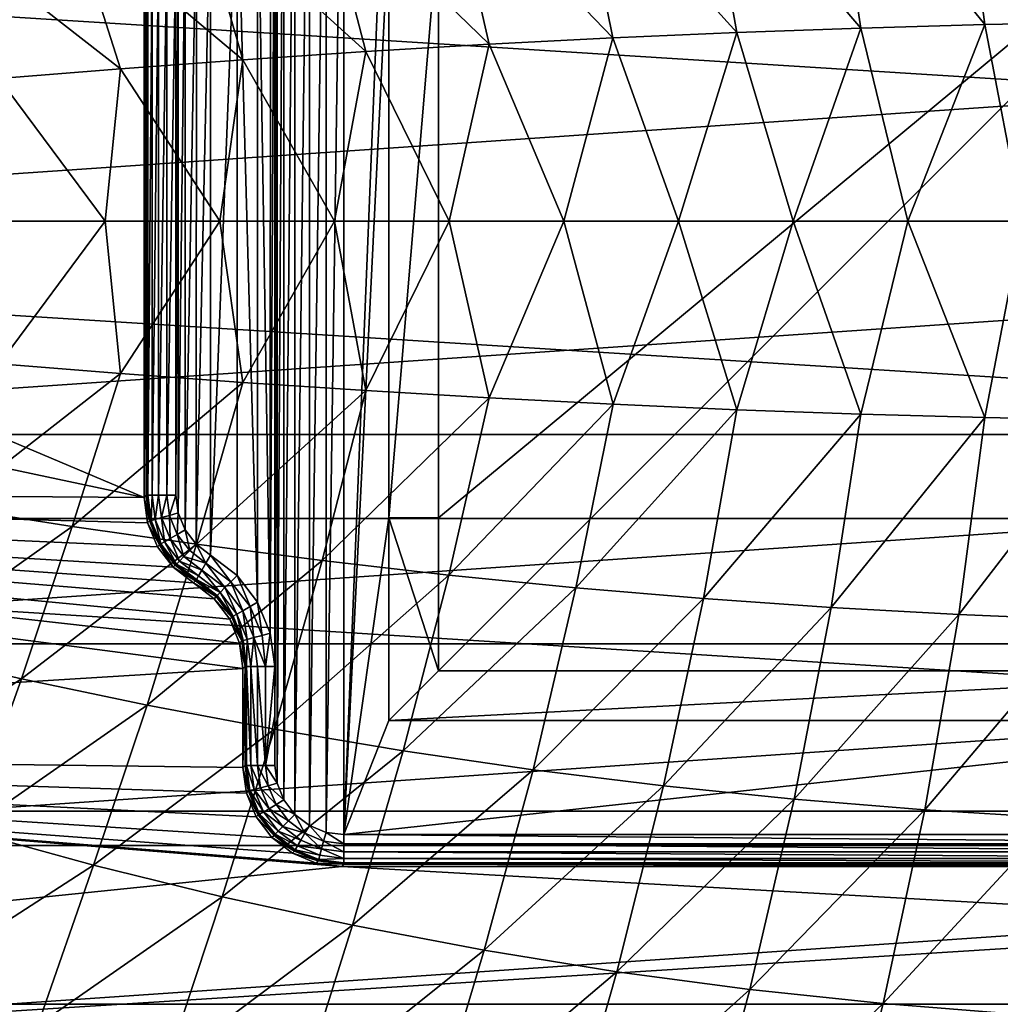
# Model space of a CAD drawing. Header units: metres. Extents: x -31 to 167, y -24 to 31.
# Tile 59 of 155: x -9 to 1, y -8 to 2. Entities that reach past the tile are written whole.
import ezdxf

# ---------------------------------------------------------------- set-up
doc = ezdxf.new("R2010")
doc.units = ezdxf.units.M
doc.layers.add('solid_12_381_042_XXX', color=7, linetype='CONTINUOUS')

msp = doc.modelspace()

# ---------------------------------------------------------------- linework, layer by layer
at = {"layer": 'solid_12_381_042_XXX'}
for points in [[(-5.854052, 6.112059, 126.590302), (-5.683811, 6.181987, 126.590302), (-5.854038, -6.112067, 126.590302)], [(-5.683811, 6.181987, 126.590302), (-5.683804, -6.181989, 126.590302), (-5.854038, -6.112067, 126.590302)], [(-5.683811, 6.181987, 126.590302), (-5.505291, 6.205191, 126.590302), (-5.683804, -6.181989, 126.590302)], [(-5.505291, 6.205191, 126.590302), (-5.505291, -6.205191, 126.590302), (-5.683804, -6.181989, 126.590302)], [(-5.05, 5.05, 126.590302), (-5.505291, -6.205191, 126.590302), (-5.505291, 6.205191, 126.590302)], [(-6.000207, 6.000193, 126.590302), (-5.854052, 6.112059, 126.590302), (-6.000193, -6.000207, 126.590302)], [(-5.854052, 6.112059, 126.590302), (-5.854038, -6.112067, 126.590302), (-6.000193, -6.000207, 126.590302)], [(-6.112067, 5.854038, 126.590302), (-6.000207, 6.000193, 126.590302), (-6.112059, -5.854052, 126.590302)], [(-6.000207, 6.000193, 126.590302), (-6.000193, -6.000207, 126.590302), (-6.112059, -5.854052, 126.590302)], [(-6.181989, 5.683804, 126.590302), (-6.112067, 5.854038, 126.590302), (-6.181987, -5.683811, 126.590302)], [(-6.112067, 5.854038, 126.590302), (-6.112059, -5.854052, 126.590302), (-6.181987, -5.683811, 126.590302)], [(-6.205191, -4.505027, 126.590302), (-6.205191, 4.505003, 126.590302), (-6.181989, 5.683804, 126.590302)], [(-6.181989, 5.683804, 126.590302), (-6.181987, -5.683811, 126.590302), (-6.205191, -5.505291, 126.590302)], [(-6.205191, -5.005158, 126.590302), (-6.181989, 5.683804, 126.590302), (-6.205191, -5.505291, 126.590302)], [(-6.205191, -5.005158, 126.590302), (-6.205191, -4.505027, 126.590302), (-6.181989, 5.683804, 126.590302)], [(-5.05, 5.05, 126.590302), (-5.05, 3, 126.590302), (-5.505291, -6.205191, 126.590302)], [(-6.249559, -4.168601, 126.590302), (-6.249341, 4.169409, 126.590302), (-6.205191, 4.505003, 126.590302)], [(-6.205191, -4.505027, 126.590302), (-6.249559, -4.168601, 126.590302), (-6.205191, 4.505003, 126.590302)], [(4.55, 4.55, 128.090302), (-4.55, -4.55, 128.090302), (-4.55, -3, 128.090302)], [(4.55, 4.55, 128.090302), (-4.55, -3, 128.090302), (-4.55, 3, 128.090302)], [(4.55, 4.55, 128.090302), (4.55, -4.55, 128.090302), (-4.55, -4.55, 128.090302)], [(-6.249559, -4.168601, 126.590302), (-6.379186, 3.855491, 126.590302), (-6.249341, 4.169409, 126.590302)], [(1.999961, 4.031161, 146.058136), (0.712947, 3.979057, 146.024384), (2.227899, 2.013246, 146.082489)], [(-0.577814, 3.908051, 145.988922), (-1.869807, 3.817702, 145.951782), (-0.27604, 1.952433, 146.013702)], [(0.712947, 3.979057, 146.024384), (-0.577814, 3.908051, 145.988922), (0.977073, 1.987623, 146.048904)], [(-0.577814, 3.908051, 145.988922), (-0.27604, 1.952433, 146.013702), (0.977073, 1.987623, 146.048904)], [(0.712947, 3.979057, 146.024384), (0.977073, 1.987623, 146.048904), (2.227899, 2.013246, 146.082489)], [(-6.379671, -3.854652, 126.590302), (-6.58603, 3.58584, 126.590302), (-6.379186, 3.855491, 126.590302)], [(-6.249559, -4.168601, 126.590302), (-6.379671, -3.854652, 126.590302), (-6.379186, 3.855491, 126.590302)], [(-1.869807, 3.817702, 145.951782), (-3.160475, 3.707841, 145.91301), (-1.530106, 1.907417, 145.976898)], [(-1.869807, 3.817702, 145.951782), (-1.530106, 1.907417, 145.976898), (-0.27604, 1.952433, 146.013702)], [(-3.160475, 3.707841, 145.91301), (-4.447132, 3.579155, 145.872726), (-2.783764, 1.852471, 145.938522)], [(-3.160475, 3.707841, 145.91301), (-2.783764, 1.852471, 145.938522), (-1.530106, 1.907417, 145.976898)], [(-6.855191, -3.379244, 126.590302), (-6.85519, 3.379242, 126.590302), (-6.58603, 3.58584, 126.590302)], [(-6.586619, -3.585248, 126.590302), (-6.855191, -3.379244, 126.590302), (-6.58603, 3.58584, 126.590302)], [(-6.379671, -3.854652, 126.590302), (-6.586619, -3.585248, 126.590302), (-6.58603, 3.58584, 126.590302)], [(-4.447132, 3.579155, 145.872726), (-5.727064, 3.432495, 145.831024), (-4.035574, 1.787949, 145.898636)], [(-4.447132, 3.579155, 145.872726), (-4.035574, 1.787949, 145.898636), (-2.783764, 1.852471, 145.938522)], [(-5.727064, 3.432495, 145.831024), (-6.997558, 3.268712, 145.78804), (-5.28408, 1.714287, 145.8573)], [(-5.727064, 3.432495, 145.831024), (-5.28408, 1.714287, 145.8573), (-4.035574, 1.787949, 145.898636)], [(-6.999742, -3.268296, 126.590302), (-6.997357, 3.270669, 126.590302), (-6.85519, 3.379242, 126.590302)], [(-6.855191, -3.379244, 126.590302), (-6.999742, -3.268296, 126.590302), (-6.85519, 3.379242, 126.590302)], [(-6.997558, 3.268712, 145.78804), (-8.255899, 3.088658, 145.743851), (-6.527829, 1.631925, 145.81459)], [(-7.111224, -3.123164, 126.590302), (-7.111409, 3.122842, 126.590302), (-6.997357, 3.270669, 126.590302)], [(-6.999742, -3.268296, 126.590302), (-7.111224, -3.123164, 126.590302), (-6.997357, 3.270669, 126.590302)], [(-6.997558, 3.268712, 145.78804), (-6.527829, 1.631925, 145.81459), (-5.28408, 1.714287, 145.8573)], [(-8.255899, 3.088658, 145.743851), (-9.499378, 2.893184, 145.698608), (-7.765365, 1.541299, 145.770538)], [(-8.255899, 3.088658, 145.743851), (-7.765365, 1.541299, 145.770538), (-6.527829, 1.631925, 145.81459)], [(-7.18223, -2.950496, 126.590302), (-7.181367, 2.953735, 126.590302), (-7.111409, 3.122842, 126.590302)], [(-7.111224, -3.123164, 126.590302), (-7.18223, -2.950496, 126.590302), (-7.111409, 3.122842, 126.590302)], [(-23.810766, 3.007766, -4), (24, 0, -4), (-24, 0, -4)], [(23.810772, 3.007728, -4), (24, 0, -4), (-23.810766, 3.007766, -4)], [(-5.05, -3, 126.590302), (-5.505291, -6.205191, 126.590302), (-5.05, 3, 126.590302)], [(-5.05, -3, 128.090302), (-5.05, -3, 126.590302), (-5.05, 3, 126.590302)], [(-5.05, 3, 128.090302), (-5.05, -3, 128.090302), (-5.05, 3, 126.590302)], [(-4.55, 3, 128.090302), (-4.55, -3, 128.090302), (-5.05, -3, 128.090302)], [(-5.05, 3, 128.090302), (-4.55, 3, 128.090302), (-5.05, -3, 128.090302)], [(-9.499378, 2.893184, 145.698608), (-8.995235, 1.442848, 145.72525), (-7.765365, 1.541299, 145.770538)], [(-7.205191, -2.773067, 126.590302), (-7.205191, 2.773064, 126.590302), (-7.181367, 2.953735, 126.590302)], [(-7.18223, -2.950496, 126.590302), (-7.205191, -2.773067, 126.590302), (-7.181367, 2.953735, 126.590302)], [(-7.526183, -2.794108, 128.090302), (-20.516102, 2.700798, 128.090302), (-7.526183, 2.794108, 128.090302)], [(-7.505145, -2.773071, 126.885071), (-7.526183, -2.794108, 128.090302), (-7.526183, 2.794108, 128.090302)], [(-7.505145, 2.773071, 126.885071), (-7.505145, -2.773071, 126.885071), (-7.526183, 2.794108, 128.090302)], [(-7.526183, -2.794108, 128.090302), (-20.693132, 0, 128.090302), (-20.516102, 2.700798, 128.090302)], [(-7.489187, 2.773071, 126.793625), (-7.505145, -2.773071, 126.885071), (-7.505145, 2.773071, 126.885071)], [(-7.489184, -2.773071, 126.793617), (-7.505145, -2.773071, 126.885071), (-7.489187, 2.773071, 126.793625)], [(-7.489184, -2.773071, 126.793617), (-7.489187, 2.773071, 126.793625), (-7.446042, 2.773071, 126.711441)], [(-7.44603, -2.773071, 126.711426), (-7.489184, -2.773071, 126.793617), (-7.446042, 2.773071, 126.711441)], [(-7.44603, -2.773071, 126.711426), (-7.446042, 2.773071, 126.711441), (-7.379835, 2.773071, 126.646378)], [(-7.37982, -2.773071, 126.64637), (-7.44603, -2.773071, 126.711426), (-7.379835, 2.773071, 126.646378)], [(-7.37982, -2.773071, 126.64637), (-7.379835, 2.773071, 126.646378), (-7.296903, 2.773071, 126.604668)], [(-7.296896, -2.773071, 126.60466), (-7.37982, -2.773071, 126.64637), (-7.296903, 2.773071, 126.604668)], [(-7.296896, -2.773071, 126.60466), (-7.296903, 2.773071, 126.604668), (-7.205191, 2.773064, 126.590302)], [(-7.296896, -2.773071, 126.60466), (-7.205191, 2.773064, 126.590302), (-7.205191, -2.773067, 126.590302)], [(15.70239, 2.15803, 124.040306), (-15.85, 0, 124.040306), (15.85, 0, 124.040306)], [(-15.70239, 2.15803, 124.040306), (-15.85, 0, 124.040306), (15.70239, 2.15803, 124.040306)], [(2.227899, 2.013246, 146.082489), (0.977073, 1.987623, 146.048904), (1.358451, -0.000001, 146.065079)], [(-1.530106, 1.907417, 145.976898), (-2.783764, 1.852471, 145.938522), (-2.12185, -0.000001, 145.963654)], [(-1.530106, 1.907417, 145.976898), (-2.12185, -0.000001, 145.963654), (-0.961785, -0.000001, 145.99881)], [(-0.27604, 1.952433, 146.013702), (-1.530106, 1.907417, 145.976898), (-0.961785, -0.000001, 145.99881)], [(-0.27604, 1.952433, 146.013702), (-0.961785, -0.000001, 145.99881), (0.198315, -0.000001, 146.032623)], [(0.977073, 1.987623, 146.048904), (-0.27604, 1.952433, 146.013702), (0.198315, -0.000001, 146.032623)], [(0.977073, 1.987623, 146.048904), (0.198315, -0.000001, 146.032623), (1.358451, -0.000001, 146.065079)], [(-2.783764, 1.852471, 145.938522), (-4.035574, 1.787949, 145.898636), (-3.281875, -0.000001, 145.927155)], [(-2.783764, 1.852471, 145.938522), (-3.281875, -0.000001, 145.927155), (-2.12185, -0.000001, 145.963654)], [(-5.28408, 1.714287, 145.8573), (-6.527829, 1.631925, 145.81459), (-5.601816, -0.000001, 145.850098)], [(-5.28408, 1.714287, 145.8573), (-5.601816, -0.000001, 145.850098), (-4.441864, -0.000001, 145.889297)], [(-4.035574, 1.787949, 145.898636), (-5.28408, 1.714287, 145.8573), (-4.441864, -0.000001, 145.889297)], [(-4.035574, 1.787949, 145.898636), (-4.441864, -0.000001, 145.889297), (-3.281875, -0.000001, 145.927155)], [(-6.527829, 1.631925, 145.81459), (-7.765365, 1.541299, 145.770538), (-6.761725, -0.000001, 145.809555)], [(-6.527829, 1.631925, 145.81459), (-6.761725, -0.000001, 145.809555), (-5.601816, -0.000001, 145.850098)], [(-7.765365, 1.541299, 145.770538), (-8.995235, 1.442848, 145.72525), (-7.92159, -0.000001, 145.76767)], [(-7.765365, 1.541299, 145.770538), (-7.92159, -0.000001, 145.76767), (-6.761725, -0.000001, 145.809555)], [(-8.995235, 1.442848, 145.72525), (-9.081406, -0.000001, 145.724442), (-7.92159, -0.000001, 145.76767)], [(-24, 0, -4), (24, 0, -4), (23.810766, -3.007766, -4)], [(-24, 0, -4), (23.810766, -3.007766, -4), (-23.810772, -3.007728, -4)], [(-15.70239, -2.15803, 124.040306), (15.85, 0, 124.040306), (-15.85, 0, 124.040306)], [(15.70239, -2.15803, 124.040306), (15.85, 0, 124.040306), (-15.70239, -2.15803, 124.040306)], [(-7.526183, -2.794108, 128.090302), (-20.516102, -2.700798, 128.090302), (-20.693132, 0, 128.090302)], [(-7.92159, -0.000001, 145.76767), (-9.081406, -0.000001, 145.724442), (-8.993972, -1.442954, 145.725296)], [(-7.92159, -0.000001, 145.76767), (-8.993972, -1.442954, 145.725296), (-7.764199, -1.541389, 145.770584)], [(-6.761725, -0.000001, 145.809555), (-7.92159, -0.000001, 145.76767), (-7.764199, -1.541389, 145.770584)], [(-6.761725, -0.000001, 145.809555), (-7.764199, -1.541389, 145.770584), (-6.526763, -1.632001, 145.814621)], [(-5.601816, -0.000001, 145.850098), (-6.761725, -0.000001, 145.809555), (-6.526763, -1.632001, 145.814621)], [(-5.601816, -0.000001, 145.850098), (-6.526763, -1.632001, 145.814621), (-5.283117, -1.714349, 145.85733)], [(-4.441864, -0.000001, 145.889297), (-5.601816, -0.000001, 145.850098), (-5.283117, -1.714349, 145.85733)], [(-4.441864, -0.000001, 145.889297), (-5.283117, -1.714349, 145.85733), (-4.034715, -1.787998, 145.898666)], [(-3.281875, -0.000001, 145.927155), (-4.441864, -0.000001, 145.889297), (-4.034715, -1.787998, 145.898666)], [(-3.281875, -0.000001, 145.927155), (-4.034715, -1.787998, 145.898666), (-2.783011, -1.852509, 145.938538)], [(-2.12185, -0.000001, 145.963654), (-3.281875, -0.000001, 145.927155), (-2.783011, -1.852509, 145.938538)], [(-2.12185, -0.000001, 145.963654), (-2.783011, -1.852509, 145.938538), (-1.52946, -1.907444, 145.976913)], [(-0.961785, -0.000001, 145.99881), (-2.12185, -0.000001, 145.963654), (-1.52946, -1.907444, 145.976913)], [(-0.961785, -0.000001, 145.99881), (-1.52946, -1.907444, 145.976913), (-0.275502, -1.952452, 146.013718)], [(0.198315, -0.000001, 146.032623), (-0.961785, -0.000001, 145.99881), (-0.275502, -1.952452, 146.013718)], [(0.198315, -0.000001, 146.032623), (-0.275502, -1.952452, 146.013718), (0.977504, -1.987636, 146.04892)], [(1.358451, -0.000001, 146.065079), (0.198315, -0.000001, 146.032623), (0.977504, -1.987636, 146.04892)], [(1.358451, -0.000001, 146.065079), (0.977504, -1.987636, 146.04892), (2.228221, -2.013253, 146.082504)], [(-7.764199, -1.541389, 145.770584), (-8.993972, -1.442954, 145.725296), (-9.496813, -2.893606, 145.6987)], [(-7.764199, -1.541389, 145.770584), (-9.496813, -2.893606, 145.6987), (-8.253517, -3.089016, 145.743942)], [(-6.526763, -1.632001, 145.814621), (-7.764199, -1.541389, 145.770584), (-8.253517, -3.089016, 145.743942)], [(-6.526763, -1.632001, 145.814621), (-8.253517, -3.089016, 145.743942), (-6.995368, -3.269011, 145.788116)], [(-5.283117, -1.714349, 145.85733), (-6.526763, -1.632001, 145.814621), (-6.995368, -3.269011, 145.788116)], [(-5.283117, -1.714349, 145.85733), (-6.995368, -3.269011, 145.788116), (-5.725077, -3.432738, 145.8311)], [(-4.034715, -1.787998, 145.898666), (-5.283117, -1.714349, 145.85733), (-5.725077, -3.432738, 145.8311)], [(-4.034715, -1.787998, 145.898666), (-5.725077, -3.432738, 145.8311), (-4.445354, -3.579347, 145.872787)], [(-2.783011, -1.852509, 145.938538), (-4.034715, -1.787998, 145.898666), (-4.445354, -3.579347, 145.872787)], [(-2.783011, -1.852509, 145.938538), (-4.445354, -3.579347, 145.872787), (-3.158913, -3.707987, 145.913071)], [(-1.52946, -1.907444, 145.976913), (-2.783011, -1.852509, 145.938538), (-3.158913, -3.707987, 145.913071)], [(-1.52946, -1.907444, 145.976913), (-3.158913, -3.707987, 145.913071), (-1.868465, -3.817807, 145.951828)], [(-0.275502, -1.952452, 146.013718), (-1.52946, -1.907444, 145.976913), (-1.868465, -3.817807, 145.951828)], [(-0.275502, -1.952452, 146.013718), (-1.868465, -3.817807, 145.951828), (-0.576696, -3.908122, 145.988953)], [(0.977504, -1.987636, 146.04892), (-0.275502, -1.952452, 146.013718), (-0.576696, -3.908122, 145.988953)], [(0.977504, -1.987636, 146.04892), (-0.576696, -3.908122, 145.988953), (0.713839, -3.9791, 146.024399)], [(2.228221, -2.013253, 146.082504), (0.977504, -1.987636, 146.04892), (0.713839, -3.9791, 146.024399)], [(2.228221, -2.013253, 146.082504), (0.713839, -3.9791, 146.024399), (2.000628, -4.031185, 146.058151)], [(15.70239, -2.15803, 124.040306), (-15.70239, -2.15803, 124.040306), (-15.262295, -4.275787, 124.040306)], [(15.70239, -2.15803, 124.040306), (-15.262295, -4.275787, 124.040306), (15.262295, -4.275787, 124.040306)], [(-6.526183, -4.52603, 128.090302), (-19.988071, -5.355397, 128.090302), (-20.516102, -2.700798, 128.090302)], [(-7.492099, -3.05288, 128.090302), (-20.516102, -2.700798, 128.090302), (-7.526183, -2.794108, 128.090302)], [(-6.819149, -3.818909, 128.090302), (-20.516102, -2.700798, 128.090302), (-7.026183, -3.660069, 128.090302)], [(-7.233215, -3.50123, 128.090302), (-7.026183, -3.660069, 128.090302), (-20.516102, -2.700798, 128.090302)], [(-6.660204, -4.026035, 128.090302), (-20.516102, -2.700798, 128.090302), (-6.819149, -3.818909, 128.090302)], [(-6.560266, -4.267259, 128.090302), (-20.516102, -2.700798, 128.090302), (-6.660204, -4.026035, 128.090302)], [(-6.526183, -4.52603, 128.090302), (-20.516102, -2.700798, 128.090302), (-6.560266, -4.267259, 128.090302)], [(-7.392161, -3.294103, 128.090302), (-20.516102, -2.700798, 128.090302), (-7.492099, -3.05288, 128.090302)], [(-7.233215, -3.50123, 128.090302), (-20.516102, -2.700798, 128.090302), (-7.392161, -3.294103, 128.090302)], [(-7.471055, -3.031864, 126.883888), (-7.526183, -2.794108, 128.090302), (-7.505145, -2.773071, 126.885071)], [(-7.471055, -3.031864, 126.883888), (-7.505145, -2.773071, 126.885071), (-7.489184, -2.773071, 126.793617)], [(-7.455369, -3.027661, 126.792732), (-7.489184, -2.773071, 126.793617), (-7.44603, -2.773071, 126.711426)], [(-7.455369, -3.027661, 126.792732), (-7.471055, -3.031864, 126.883888), (-7.489184, -2.773071, 126.793617)], [(-7.413578, -3.016464, 126.710869), (-7.455369, -3.027661, 126.792732), (-7.44603, -2.773071, 126.711426)], [(-7.413578, -3.016464, 126.710869), (-7.44603, -2.773071, 126.711426), (-7.37982, -2.773071, 126.64637)], [(-7.349662, -2.999338, 126.646103), (-7.413578, -3.016464, 126.710869), (-7.37982, -2.773071, 126.64637)], [(-7.349662, -2.999338, 126.646103), (-7.37982, -2.773071, 126.64637), (-7.296896, -2.773071, 126.60466)], [(-7.269713, -2.977916, 126.604591), (-7.349662, -2.999338, 126.646103), (-7.296896, -2.773071, 126.60466)], [(-7.269713, -2.977916, 126.604591), (-7.296896, -2.773071, 126.60466), (-7.205191, -2.773067, 126.590302)], [(-7.269713, -2.977916, 126.604591), (-7.205191, -2.773067, 126.590302), (-7.18223, -2.950496, 126.590302)], [(-7.492099, -3.05288, 128.090302), (-7.526183, -2.794108, 128.090302), (-7.471055, -3.031864, 126.883888)], [(-8.253517, -3.089016, 145.743942), (-9.496813, -2.893606, 145.6987), (-10.01772, -4.340477, 145.666077)], [(-7.261997, -3.21027, 126.645927), (-7.349662, -2.999338, 126.646103), (-7.269713, -2.977916, 126.604591)], [(-7.190415, -3.168914, 126.604546), (-7.269713, -2.977916, 126.604591), (-7.18223, -2.950496, 126.590302)], [(-7.190415, -3.168914, 126.604546), (-7.261997, -3.21027, 126.645927), (-7.269713, -2.977916, 126.604591)], [(-7.190415, -3.168914, 126.604546), (-7.18223, -2.950496, 126.590302), (-7.111224, -3.123164, 126.590302)], [(-23.810772, -3.007728, -4), (23.810766, -3.007766, -4), (23.245995, -5.968215, -4)], [(-23.810772, -3.007728, -4), (23.245995, -5.968215, -4), (-23.246014, -5.968144, -4)], [(-7.492099, -3.05288, 128.090302), (-7.471055, -3.031864, 126.883888), (-7.371013, -3.273253, 126.883148)], [(-7.392161, -3.294103, 128.090302), (-7.492099, -3.05288, 128.090302), (-7.371013, -3.273253, 126.883148)], [(-7.371013, -3.273253, 126.883148), (-7.471055, -3.031864, 126.883888), (-7.455369, -3.027661, 126.792732)], [(-7.356797, -3.26504, 126.792175), (-7.455369, -3.027661, 126.792732), (-7.413578, -3.016464, 126.710869)], [(-7.356797, -3.26504, 126.792175), (-7.371013, -3.273253, 126.883148), (-7.455369, -3.027661, 126.792732)], [(-7.319271, -3.243359, 126.71051), (-7.413578, -3.016464, 126.710869), (-7.349662, -2.999338, 126.646103)], [(-7.319271, -3.243359, 126.71051), (-7.356797, -3.26504, 126.792175), (-7.413578, -3.016464, 126.710869)], [(-7.261997, -3.21027, 126.645927), (-7.319271, -3.243359, 126.71051), (-7.349662, -2.999338, 126.646103)], [(-5.05, -3, 126.590302), (-5.05, -5.05, 126.590302), (-5.505291, -6.205191, 126.590302)], [(-4.55, -4.55, 127.090302), (-5.05, -5.05, 126.590302), (-5.05, -3, 126.590302)], [(-4.55, -3, 127.090302), (-4.55, -4.55, 127.090302), (-5.05, -3, 126.590302)], [(-5.05, -3, 128.090302), (-4.55, -3, 127.090302), (-5.05, -3, 126.590302)], [(-5.05, -3, 128.090302), (-4.55, -3, 128.090302), (-4.55, -3, 127.090302)], [(-4.55, -4.55, 128.090302), (-4.55, -4.55, 127.090302), (-4.55, -3, 127.090302)], [(-4.55, -4.55, 128.090302), (-4.55, -3, 127.090302), (-4.55, -3, 128.090302)], [(-8.253517, -3.089016, 145.743942), (-10.01772, -4.340477, 145.666077), (-8.768023, -4.629936, 145.710266)], [(-6.995368, -3.269011, 145.788116), (-8.253517, -3.089016, 145.743942), (-8.768023, -4.629936, 145.710266)], [(-7.122822, -3.391345, 126.645866), (-7.261997, -3.21027, 126.645927), (-7.190415, -3.168914, 126.604546)], [(-7.064425, -3.332878, 126.60453), (-7.190415, -3.168914, 126.604546), (-7.111224, -3.123164, 126.590302)], [(-7.064425, -3.332878, 126.60453), (-7.122822, -3.391345, 126.645866), (-7.190415, -3.168914, 126.604546)], [(-7.064425, -3.332878, 126.60453), (-7.111224, -3.123164, 126.590302), (-6.999742, -3.268296, 126.590302)], [(-6.995368, -3.269011, 145.788116), (-8.768023, -4.629936, 145.710266), (-7.496838, -4.896729, 145.753555)], [(-5.725077, -3.432738, 145.8311), (-6.995368, -3.269011, 145.788116), (-7.496838, -4.896729, 145.753555)], [(-7.233215, -3.50123, 128.090302), (-7.392161, -3.294103, 128.090302), (-7.371013, -3.273253, 126.883148)], [(-7.211849, -3.480478, 126.882896), (-7.371013, -3.273253, 126.883148), (-7.356797, -3.26504, 126.792175)], [(-7.233215, -3.50123, 128.090302), (-7.371013, -3.273253, 126.883148), (-7.211849, -3.480478, 126.882896)], [(-7.200204, -3.468819, 126.791985), (-7.356797, -3.26504, 126.792175), (-7.319271, -3.243359, 126.71051)], [(-7.200204, -3.468819, 126.791985), (-7.211849, -3.480478, 126.882896), (-7.356797, -3.26504, 126.792175)], [(-7.16956, -3.438138, 126.710396), (-7.319271, -3.243359, 126.71051), (-7.261997, -3.21027, 126.645927)], [(-7.16956, -3.438138, 126.710396), (-7.200204, -3.468819, 126.791985), (-7.319271, -3.243359, 126.71051)], [(-7.122822, -3.391345, 126.645866), (-7.16956, -3.438138, 126.710396), (-7.261997, -3.21027, 126.645927)], [(-7.064425, -3.332878, 126.60453), (-6.999742, -3.268296, 126.590302), (-6.900836, -3.45833, 126.604538)], [(-6.900836, -3.45833, 126.604538), (-6.999742, -3.268296, 126.590302), (-6.855191, -3.379244, 126.590302)], [(-7.064425, -3.332878, 126.60453), (-6.900836, -3.45833, 126.604538), (-7.122822, -3.391345, 126.645866)], [(-6.647925, -3.646912, 126.60321), (-6.900836, -3.45833, 126.604538), (-6.855191, -3.379244, 126.590302)], [(-6.647925, -3.646912, 126.60321), (-6.855191, -3.379244, 126.590302), (-6.586619, -3.585248, 126.590302)], [(-5.725077, -3.432738, 145.8311), (-7.496838, -4.896729, 145.753555), (-6.207915, -5.139622, 145.795807)], [(-7.233215, -3.50123, 128.090302), (-7.211849, -3.480478, 126.882896), (-7.005112, -3.638998, 126.883156)], [(-7.200204, -3.468819, 126.791985), (-6.996912, -3.624791, 126.792206), (-7.211849, -3.480478, 126.882896)], [(-7.211849, -3.480478, 126.882896), (-6.996912, -3.624791, 126.792206), (-7.005112, -3.638998, 126.883156)], [(-7.16956, -3.438138, 126.710396), (-6.975236, -3.587235, 126.710495), (-7.200204, -3.468819, 126.791985)], [(-7.200204, -3.468819, 126.791985), (-6.975236, -3.587235, 126.710495), (-6.996912, -3.624791, 126.792206)], [(-7.122822, -3.391345, 126.645866), (-6.942193, -3.529985, 126.64595), (-7.16956, -3.438138, 126.710396)], [(-7.16956, -3.438138, 126.710396), (-6.942193, -3.529985, 126.64595), (-6.975236, -3.587235, 126.710495)], [(-7.122822, -3.391345, 126.645866), (-6.900836, -3.45833, 126.604538), (-6.942193, -3.529985, 126.64595)], [(-6.708068, -3.707126, 126.644615), (-6.942193, -3.529985, 126.64595), (-6.900836, -3.45833, 126.604538)], [(-6.647925, -3.646912, 126.60321), (-6.708068, -3.707126, 126.644615), (-6.900836, -3.45833, 126.604538)], [(-4.445354, -3.579347, 145.872787), (-5.725077, -3.432738, 145.8311), (-6.207915, -5.139622, 145.795807)], [(-7.233215, -3.50123, 128.090302), (-7.005112, -3.638998, 126.883156), (-7.026183, -3.660069, 128.090302)], [(-6.757126, -3.756242, 126.712418), (-6.975236, -3.587235, 126.710495), (-6.942193, -3.529985, 126.64595)], [(-6.708068, -3.707126, 126.644615), (-6.757126, -3.756242, 126.712418), (-6.942193, -3.529985, 126.64595)], [(-4.445354, -3.579347, 145.872787), (-6.207915, -5.139622, 145.795807), (-4.905009, -5.357383, 145.836838)], [(-3.158913, -3.707987, 145.913071), (-4.445354, -3.579347, 145.872787), (-4.905009, -5.357383, 145.836838)], [(-7.005112, -3.638998, 126.883156), (-6.798365, -3.79751, 126.882904), (-7.026183, -3.660069, 128.090302)], [(-6.798365, -3.79751, 126.882904), (-6.819149, -3.818909, 128.090302), (-7.026183, -3.660069, 128.090302)], [(-6.996912, -3.624791, 126.792206), (-6.798365, -3.79751, 126.882904), (-7.005112, -3.638998, 126.883156)], [(-6.757126, -3.756242, 126.712418), (-6.996912, -3.624791, 126.792206), (-6.975236, -3.587235, 126.710495)], [(-6.787765, -3.786917, 126.796402), (-6.798365, -3.79751, 126.882904), (-6.996912, -3.624791, 126.792206)], [(-6.757126, -3.756242, 126.712418), (-6.787765, -3.786917, 126.796402), (-6.996912, -3.624791, 126.792206)], [(-6.528694, -3.940778, 126.644653), (-6.708068, -3.707126, 126.644615), (-6.647925, -3.646912, 126.60321)], [(-6.454978, -3.898181, 126.603218), (-6.647925, -3.646912, 126.60321), (-6.586619, -3.585248, 126.590302)], [(-6.454978, -3.898181, 126.603218), (-6.528694, -3.940778, 126.644653), (-6.647925, -3.646912, 126.60321)], [(-6.454978, -3.898181, 126.603218), (-6.586619, -3.585248, 126.590302), (-6.379671, -3.854652, 126.590302)], [(-6.626337, -3.997201, 126.796593), (-6.787765, -3.786917, 126.796402), (-6.757126, -3.756242, 126.712418)], [(-6.588814, -3.975518, 126.712524), (-6.757126, -3.756242, 126.712418), (-6.708068, -3.707126, 126.644615)], [(-6.588814, -3.975518, 126.712524), (-6.626337, -3.997201, 126.796593), (-6.757126, -3.756242, 126.712418)], [(-6.528694, -3.940778, 126.644653), (-6.588814, -3.975518, 126.712524), (-6.708068, -3.707126, 126.644615)], [(-3.158913, -3.707987, 145.913071), (-4.905009, -5.357383, 145.836838), (-3.591871, -5.548779, 145.876526)], [(-1.868465, -3.817807, 145.951828), (-3.158913, -3.707987, 145.913071), (-3.591871, -5.548779, 145.876526)], [(-6.798365, -3.79751, 126.882904), (-6.639258, -4.004662, 126.883156), (-6.819149, -3.818909, 128.090302)], [(-6.639258, -4.004662, 126.883156), (-6.660204, -4.026035, 128.090302), (-6.819149, -3.818909, 128.090302)], [(-6.787765, -3.786917, 126.796402), (-6.639258, -4.004662, 126.883156), (-6.798365, -3.79751, 126.882904)], [(-6.626337, -3.997201, 126.796593), (-6.639258, -4.004662, 126.883156), (-6.787765, -3.786917, 126.796402)], [(-6.33371, -4.190935, 126.603241), (-6.454978, -3.898181, 126.603218), (-6.379671, -3.854652, 126.590302)], [(-6.33371, -4.190935, 126.603241), (-6.379671, -3.854652, 126.590302), (-6.249559, -4.168601, 126.590302)], [(-1.868465, -3.817807, 145.951828), (-3.591871, -5.548779, 145.876526), (-2.272256, -5.712579, 145.914719)], [(-0.576696, -3.908122, 145.988953), (-1.868465, -3.817807, 145.951828), (-2.272256, -5.712579, 145.914719)], [(-6.524966, -4.242206, 126.797134), (-6.626337, -3.997201, 126.796593), (-6.588814, -3.975518, 126.712524)], [(-6.48316, -4.230999, 126.712845), (-6.588814, -3.975518, 126.712524), (-6.528694, -3.940778, 126.644653)], [(-6.48316, -4.230999, 126.712845), (-6.524966, -4.242206, 126.797134), (-6.588814, -3.975518, 126.712524)], [(-6.416042, -4.213006, 126.644783), (-6.528694, -3.940778, 126.644653), (-6.454978, -3.898181, 126.603218)], [(-6.416042, -4.213006, 126.644783), (-6.48316, -4.230999, 126.712845), (-6.528694, -3.940778, 126.644653)], [(-6.33371, -4.190935, 126.603241), (-6.416042, -4.213006, 126.644783), (-6.454978, -3.898181, 126.603218)], [(-0.576696, -3.908122, 145.988953), (-2.272256, -5.712579, 145.914719), (-0.949884, -5.847793, 145.951279)], [(0.713839, -3.9791, 146.024399), (-0.576696, -3.908122, 145.988953), (-0.949884, -5.847793, 145.951279)], [(0.713839, -3.9791, 146.024399), (-0.949884, -5.847793, 145.951279), (0.371682, -5.954618, 145.986145)], [(2.000628, -4.031185, 146.058151), (0.713839, -3.9791, 146.024399), (0.371682, -5.954618, 145.986145)], [(-6.639258, -4.004662, 126.883156), (-6.539223, -4.246054, 126.883896), (-6.660204, -4.026035, 128.090302)], [(-6.539223, -4.246054, 126.883896), (-6.560266, -4.267259, 128.090302), (-6.660204, -4.026035, 128.090302)], [(-6.626337, -3.997201, 126.796593), (-6.539223, -4.246054, 126.883896), (-6.639258, -4.004662, 126.883156)], [(-6.524966, -4.242206, 126.797134), (-6.539223, -4.246054, 126.883896), (-6.626337, -3.997201, 126.796593)], [(2.000628, -4.031185, 146.058151), (0.371682, -5.954618, 145.986145), (1.688927, -6.033602, 146.019241)], [(-6.296885, -4.504993, 126.60466), (-6.33371, -4.190935, 126.603241), (-6.249559, -4.168601, 126.590302)], [(-6.296885, -4.504993, 126.60466), (-6.249559, -4.168601, 126.590302), (-6.205191, -4.505027, 126.590302)], [(15.262295, -4.275787, 124.040306), (-15.262295, -4.275787, 124.040306), (-14.537632, -6.314895, 124.040306)], [(15.262295, -4.275787, 124.040306), (-14.537632, -6.314895, 124.040306), (14.537632, -6.314895, 124.040306)], [(-6.539223, -4.246054, 126.883896), (-6.505145, -4.504993, 126.885071), (-6.560266, -4.267259, 128.090302)], [(-6.505145, -4.504993, 126.885071), (-6.526183, -4.52603, 128.090302), (-6.560266, -4.267259, 128.090302)], [(-6.524966, -4.242206, 126.797134), (-6.505145, -4.504993, 126.885071), (-6.539223, -4.246054, 126.883896)], [(-6.489192, -4.504993, 126.79364), (-6.524966, -4.242206, 126.797134), (-6.48316, -4.230999, 126.712845)], [(-6.489192, -4.504993, 126.79364), (-6.505145, -4.504993, 126.885071), (-6.524966, -4.242206, 126.797134)], [(-6.446033, -4.504993, 126.711433), (-6.489192, -4.504993, 126.79364), (-6.48316, -4.230999, 126.712845)], [(-6.446033, -4.504993, 126.711433), (-6.48316, -4.230999, 126.712845), (-6.416042, -4.213006, 126.644783)], [(-6.379848, -4.504993, 126.646385), (-6.446033, -4.504993, 126.711433), (-6.416042, -4.213006, 126.644783)], [(-6.296885, -4.504993, 126.60466), (-6.416042, -4.213006, 126.644783), (-6.33371, -4.190935, 126.603241)], [(-6.296885, -4.504993, 126.60466), (-6.379848, -4.504993, 126.646385), (-6.416042, -4.213006, 126.644783)], [(-8.768023, -4.629936, 145.710266), (-10.01772, -4.340477, 145.666077), (-10.564548, -5.784207, 145.627029)], [(-6.526183, -5.526335, 128.090302), (-19.988071, -5.355397, 128.090302), (-6.526183, -4.52603, 128.090302)], [(-6.526183, -5.526335, 128.090302), (-6.526183, -4.52603, 128.090302), (-6.505145, -4.504993, 126.885071)], [(-6.526183, -5.526335, 128.090302), (-6.505145, -4.504993, 126.885071), (-6.505145, -5.505298, 126.885071)], [(-6.505145, -5.505298, 126.885071), (-6.505145, -4.504993, 126.885071), (-6.489192, -4.504993, 126.79364)], [(-6.489275, -5.505298, 126.793884), (-6.505145, -5.505298, 126.885071), (-6.489192, -4.504993, 126.79364)], [(-6.446146, -5.505298, 126.711586), (-6.489275, -5.505298, 126.793884), (-6.489192, -4.504993, 126.79364)], [(-6.446146, -5.505298, 126.711586), (-6.489192, -4.504993, 126.79364), (-6.446033, -4.504993, 126.711433)], [(-6.379902, -5.505298, 126.646423), (-6.446146, -5.505298, 126.711586), (-6.446033, -4.504993, 126.711433)], [(-6.379902, -5.505298, 126.646423), (-6.446033, -4.504993, 126.711433), (-6.379848, -4.504993, 126.646385)], [(-6.296897, -5.505298, 126.60466), (-6.379902, -5.505298, 126.646423), (-6.379848, -4.504993, 126.646385)], [(-6.296897, -5.505298, 126.60466), (-6.379848, -4.504993, 126.646385), (-6.296885, -4.504993, 126.60466)], [(-6.296897, -5.505298, 126.60466), (-6.296885, -4.504993, 126.60466), (-6.205191, -4.505027, 126.590302)], [(-6.296897, -5.505298, 126.60466), (-6.205191, -4.505027, 126.590302), (-6.205191, -5.005158, 126.590302)], [(4.55, -4.55, 127.090302), (5.05, -5.05, 126.590302), (-5.05, -5.05, 126.590302)], [(4.55, -4.55, 127.090302), (-5.05, -5.05, 126.590302), (-4.55, -4.55, 127.090302)], [(4.55, -4.55, 128.090302), (-4.55, -4.55, 127.090302), (-4.55, -4.55, 128.090302)], [(4.55, -4.55, 127.090302), (-4.55, -4.55, 127.090302), (4.55, -4.55, 128.090302)], [(-8.768023, -4.629936, 145.710266), (-10.564548, -5.784207, 145.627029), (-9.314919, -6.164709, 145.669205)], [(-7.496838, -4.896729, 145.753555), (-8.768023, -4.629936, 145.710266), (-9.314919, -6.164709, 145.669205)], [(-7.496838, -4.896729, 145.753555), (-9.314919, -6.164709, 145.669205), (-8.037706, -6.515638, 145.710648)], [(-6.207915, -5.139622, 145.795807), (-7.496838, -4.896729, 145.753555), (-8.037706, -6.515638, 145.710648)], [(-6.296897, -5.505298, 126.60466), (-6.205191, -5.005158, 126.590302), (-6.205191, -5.505291, 126.590302)], [(5.05, -5.05, 126.590302), (5.50529, -6.205191, 126.590302), (-5.505291, -6.205191, 126.590302)], [(-5.05, -5.05, 126.590302), (5.05, -5.05, 126.590302), (-5.505291, -6.205191, 126.590302)], [(-6.207915, -5.139622, 145.795807), (-8.037706, -6.515638, 145.710648), (-6.737489, -6.835414, 145.75116)], [(-4.905009, -5.357383, 145.836838), (-6.207915, -5.139622, 145.795807), (-6.737489, -6.835414, 145.75116)], [(-5.526335, -6.526183, 128.090302), (-19.117783, -7.919167, 128.090302), (-19.988071, -5.355397, 128.090302)], [(-6.492117, -5.785078, 128.090302), (-19.988071, -5.355397, 128.090302), (-6.526183, -5.526335, 128.090302)], [(-6.392305, -6.026078, 128.090302), (-19.988071, -5.355397, 128.090302), (-6.492117, -5.785078, 128.090302)], [(-6.233302, -6.233302, 128.090302), (-19.988071, -5.355397, 128.090302), (-6.392305, -6.026078, 128.090302)], [(-6.026078, -6.392305, 128.090302), (-19.988071, -5.355397, 128.090302), (-6.233302, -6.233302, 128.090302)], [(-5.785078, -6.492117, 128.090302), (-19.988071, -5.355397, 128.090302), (-6.026078, -6.392305, 128.090302)], [(-5.526335, -6.526183, 128.090302), (-19.988071, -5.355397, 128.090302), (-5.785078, -6.492117, 128.090302)], [(-4.905009, -5.357383, 145.836838), (-6.737489, -6.835414, 145.75116), (-5.41885, -7.122453, 145.790588)], [(-3.591871, -5.548779, 145.876526), (-4.905009, -5.357383, 145.836838), (-5.41885, -7.122453, 145.790588)], [(-6.471061, -5.764067, 126.883888), (-6.526183, -5.526335, 128.090302), (-6.505145, -5.505298, 126.885071)], [(-6.471061, -5.764067, 126.883888), (-6.492117, -5.785078, 128.090302), (-6.526183, -5.526335, 128.090302)], [(-6.455753, -5.759973, 126.793892), (-6.505145, -5.505298, 126.885071), (-6.489275, -5.505298, 126.793884)], [(-6.455753, -5.759973, 126.793892), (-6.471061, -5.764067, 126.883888), (-6.505145, -5.505298, 126.885071)], [(-6.414094, -5.748811, 126.711586), (-6.489275, -5.505298, 126.793884), (-6.446146, -5.505298, 126.711586)], [(-6.455753, -5.759973, 126.793892), (-6.489275, -5.505298, 126.793884), (-6.414094, -5.748811, 126.711586)], [(-6.350108, -5.731666, 126.646431), (-6.446146, -5.505298, 126.711586), (-6.379902, -5.505298, 126.646423)], [(-6.414094, -5.748811, 126.711586), (-6.446146, -5.505298, 126.711586), (-6.350108, -5.731666, 126.646431)], [(-6.269932, -5.710183, 126.604668), (-6.379902, -5.505298, 126.646423), (-6.296897, -5.505298, 126.60466)], [(-6.350108, -5.731666, 126.646431), (-6.379902, -5.505298, 126.646423), (-6.269932, -5.710183, 126.604668)], [(-6.296897, -5.505298, 126.60466), (-6.205191, -5.505291, 126.590302), (-6.181987, -5.683811, 126.590302)], [(-6.269932, -5.710183, 126.604668), (-6.296897, -5.505298, 126.60466), (-6.181987, -5.683811, 126.590302)], [(-3.591871, -5.548779, 145.876526), (-5.41885, -7.122453, 145.790588), (-4.086373, -7.375172, 145.828735)], [(-2.272256, -5.712579, 145.914719), (-3.591871, -5.548779, 145.876526), (-4.086373, -7.375172, 145.828735)], [(-6.471061, -5.764067, 126.883888), (-6.371171, -6.005205, 126.883148), (-6.492117, -5.785078, 128.090302)], [(-6.455753, -5.759973, 126.793892), (-6.371171, -6.005205, 126.883148), (-6.471061, -5.764067, 126.883888)], [(-6.455753, -5.759973, 126.793892), (-6.414094, -5.748811, 126.711586), (-6.320107, -5.975729, 126.711586)], [(-6.357458, -5.997294, 126.793892), (-6.371171, -6.005205, 126.883148), (-6.455753, -5.759973, 126.793892)], [(-6.357458, -5.997294, 126.793892), (-6.455753, -5.759973, 126.793892), (-6.320107, -5.975729, 126.711586)], [(-6.414094, -5.748811, 126.711586), (-6.350108, -5.731666, 126.646431), (-6.262739, -5.942608, 126.646431)], [(-6.320107, -5.975729, 126.711586), (-6.414094, -5.748811, 126.711586), (-6.262739, -5.942608, 126.646431)], [(-6.350108, -5.731666, 126.646431), (-6.269932, -5.710183, 126.604668), (-6.190855, -5.901106, 126.604668)], [(-6.262739, -5.942608, 126.646431), (-6.350108, -5.731666, 126.646431), (-6.190855, -5.901106, 126.604668)], [(-6.269932, -5.710183, 126.604668), (-6.181987, -5.683811, 126.590302), (-6.112059, -5.854052, 126.590302)], [(-6.190855, -5.901106, 126.604668), (-6.269932, -5.710183, 126.604668), (-6.112059, -5.854052, 126.590302)], [(-2.272256, -5.712579, 145.914719), (-4.086373, -7.375172, 145.828735), (-2.744639, -7.591989, 145.865448)], [(-0.949884, -5.847793, 145.951279), (-2.272256, -5.712579, 145.914719), (-2.744639, -7.591989, 145.865448)], [(-6.371171, -6.005205, 126.883148), (-6.392305, -6.026078, 128.090302), (-6.492117, -5.785078, 128.090302)], [(-6.190855, -5.901106, 126.604668), (-6.112059, -5.854052, 126.590302), (-6.000193, -6.000207, 126.590302)], [(-0.949884, -5.847793, 145.951279), (-2.744639, -7.591989, 145.865448), (-1.398196, -7.771644, 145.900574)], [(0.371682, -5.954618, 145.986145), (-0.949884, -5.847793, 145.951279), (-1.398196, -7.771644, 145.900574)], [(-23.246014, -5.968144, -4), (23.245995, -5.968215, -4), (-22.314415, -8.835392, -4)], [(-22.314415, -8.835392, -4), (23.245995, -5.968215, -4), (22.31439, -8.835459, -4)], [(-6.320107, -5.975729, 126.711586), (-6.262739, -5.942608, 126.646431), (-6.123747, -6.123747, 126.646431)], [(-6.262739, -5.942608, 126.646431), (-6.190855, -5.901106, 126.604668), (-6.065055, -6.065055, 126.604668)], [(-6.123747, -6.123747, 126.646431), (-6.262739, -5.942608, 126.646431), (-6.065055, -6.065055, 126.604668)], [(-6.065055, -6.065055, 126.604668), (-6.190855, -5.901106, 126.604668), (-6.000193, -6.000207, 126.590302)], [(0.371682, -5.954618, 145.986145), (-1.398196, -7.771644, 145.900574), (-0.051435, -7.914315, 145.934006)], [(1.688927, -6.033602, 146.019241), (0.371682, -5.954618, 145.986145), (-0.051435, -7.914315, 145.934006)], [(-6.371171, -6.005205, 126.883148), (-6.212277, -6.212277, 126.882896), (-6.392305, -6.026078, 128.090302)], [(-6.212277, -6.212277, 126.882896), (-6.233302, -6.233302, 128.090302), (-6.392305, -6.026078, 128.090302)], [(-6.201085, -6.201085, 126.793892), (-6.371171, -6.005205, 126.883148), (-6.357458, -5.997294, 126.793892)], [(-6.201085, -6.201085, 126.793892), (-6.212277, -6.212277, 126.882896), (-6.371171, -6.005205, 126.883148)], [(-6.357458, -5.997294, 126.793892), (-6.320107, -5.975729, 126.711586), (-6.170589, -6.170589, 126.711586)], [(-6.201085, -6.201085, 126.793892), (-6.357458, -5.997294, 126.793892), (-6.170589, -6.170589, 126.711586)], [(-6.170589, -6.170589, 126.711586), (-6.320107, -5.975729, 126.711586), (-6.123747, -6.123747, 126.646431)], [(-6.123747, -6.123747, 126.646431), (-6.065055, -6.065055, 126.604668), (-5.901106, -6.190855, 126.604668)], [(-5.901106, -6.190855, 126.604668), (-6.065055, -6.065055, 126.604668), (-6.000193, -6.000207, 126.590302)], [(-5.901106, -6.190855, 126.604668), (-6.000193, -6.000207, 126.590302), (-5.854038, -6.112067, 126.590302)], [(1.688927, -6.033602, 146.019241), (-0.051435, -7.914315, 145.934006), (1.291299, -8.020588, 145.965729)], [(-8.037706, -6.515638, 145.710648), (-9.314919, -6.164709, 145.669205), (-9.874626, -7.701608, 145.621246)], [(-6.201085, -6.201085, 126.793892), (-6.170589, -6.170589, 126.711586), (-5.975729, -6.320107, 126.711586)], [(-6.170589, -6.170589, 126.711586), (-6.123747, -6.123747, 126.646431), (-5.942608, -6.262739, 126.646431)], [(-5.975729, -6.320107, 126.711586), (-6.170589, -6.170589, 126.711586), (-5.942608, -6.262739, 126.646431)], [(-5.942608, -6.262739, 126.646431), (-6.123747, -6.123747, 126.646431), (-5.901106, -6.190855, 126.604668)], [(-5.710183, -6.269932, 126.604668), (-5.901106, -6.190855, 126.604668), (-5.854038, -6.112067, 126.590302)], [(-5.710183, -6.269932, 126.604668), (-5.854038, -6.112067, 126.590302), (-5.683804, -6.181989, 126.590302)], [(-6.212277, -6.212277, 126.882896), (-6.005205, -6.371171, 126.883148), (-6.233302, -6.233302, 128.090302)], [(-6.005205, -6.371171, 126.883148), (-6.026078, -6.392305, 128.090302), (-6.233302, -6.233302, 128.090302)], [(-5.997294, -6.357458, 126.793892), (-6.212277, -6.212277, 126.882896), (-6.201085, -6.201085, 126.793892)], [(-5.997294, -6.357458, 126.793892), (-6.005205, -6.371171, 126.883148), (-6.212277, -6.212277, 126.882896)], [(-5.997294, -6.357458, 126.793892), (-6.201085, -6.201085, 126.793892), (-5.975729, -6.320107, 126.711586)], [(-5.975729, -6.320107, 126.711586), (-5.942608, -6.262739, 126.646431), (-5.731666, -6.350108, 126.646431)], [(-5.731666, -6.350108, 126.646431), (-5.942608, -6.262739, 126.646431), (-5.901106, -6.190855, 126.604668)], [(-5.731666, -6.350108, 126.646431), (-5.901106, -6.190855, 126.604668), (-5.710183, -6.269932, 126.604668)], [(-5.505297, -6.379902, 126.646423), (-5.731666, -6.350108, 126.646431), (-5.710183, -6.269932, 126.604668)], [(-5.505297, -6.296897, 126.60466), (-5.710183, -6.269932, 126.604668), (-5.683804, -6.181989, 126.590302)], [(-5.505297, -6.379902, 126.646423), (-5.710183, -6.269932, 126.604668), (-5.505297, -6.296897, 126.60466)], [(-5.505297, -6.296897, 126.60466), (-5.683804, -6.181989, 126.590302), (-5.505291, -6.205191, 126.590302)], [(5.505298, -6.296897, 126.60466), (-5.505297, -6.296897, 126.60466), (-5.505291, -6.205191, 126.590302)], [(5.505298, -6.296897, 126.60466), (-5.505291, -6.205191, 126.590302), (5.50529, -6.205191, 126.590302)], [(14.537632, -6.314895, 124.040306), (-14.537632, -6.314895, 124.040306), (-13.542509, -8.235402, 124.040306)], [(14.537632, -6.314895, 124.040306), (-13.542509, -8.235402, 124.040306), (13.542509, -8.235402, 124.040306)], [(-6.005205, -6.371171, 126.883148), (-5.764067, -6.471061, 126.883888), (-6.026078, -6.392305, 128.090302)], [(-5.759973, -6.455753, 126.793892), (-6.005205, -6.371171, 126.883148), (-5.997294, -6.357458, 126.793892)], [(-5.759973, -6.455753, 126.793892), (-5.764067, -6.471061, 126.883888), (-6.005205, -6.371171, 126.883148)], [(-5.997294, -6.357458, 126.793892), (-5.975729, -6.320107, 126.711586), (-5.748811, -6.414094, 126.711586)], [(-5.759973, -6.455753, 126.793892), (-5.997294, -6.357458, 126.793892), (-5.748811, -6.414094, 126.711586)], [(-5.748811, -6.414094, 126.711586), (-5.975729, -6.320107, 126.711586), (-5.731666, -6.350108, 126.646431)], [(-5.505297, -6.446146, 126.711586), (-5.748811, -6.414094, 126.711586), (-5.731666, -6.350108, 126.646431)], [(-5.505297, -6.446146, 126.711586), (-5.731666, -6.350108, 126.646431), (-5.505297, -6.379902, 126.646423)], [(5.505298, -6.379902, 126.646423), (-5.505297, -6.379902, 126.646423), (-5.505297, -6.296897, 126.60466)], [(5.505298, -6.296897, 126.60466), (5.505298, -6.379902, 126.646423), (-5.505297, -6.296897, 126.60466)], [(-5.764067, -6.471061, 126.883888), (-5.785078, -6.492117, 128.090302), (-6.026078, -6.392305, 128.090302)], [(-5.764067, -6.471061, 126.883888), (-5.505298, -6.505145, 126.885071), (-5.785078, -6.492117, 128.090302)], [(-5.505297, -6.489275, 126.793884), (-5.764067, -6.471061, 126.883888), (-5.759973, -6.455753, 126.793892)], [(-5.505297, -6.489275, 126.793884), (-5.505298, -6.505145, 126.885071), (-5.764067, -6.471061, 126.883888)], [(-5.759973, -6.455753, 126.793892), (-5.748811, -6.414094, 126.711586), (-5.505297, -6.446146, 126.711586)], [(-5.505297, -6.489275, 126.793884), (-5.759973, -6.455753, 126.793892), (-5.505297, -6.446146, 126.711586)], [(5.505298, -6.446146, 126.711586), (-5.505297, -6.446146, 126.711586), (-5.505297, -6.379902, 126.646423)], [(5.505298, -6.379902, 126.646423), (5.505298, -6.446146, 126.711586), (-5.505297, -6.379902, 126.646423)], [(5.505298, -6.489275, 126.793884), (-5.505297, -6.489275, 126.793884), (-5.505297, -6.446146, 126.711586)], [(5.505298, -6.446146, 126.711586), (5.505298, -6.489275, 126.793884), (-5.505297, -6.446146, 126.711586)], [(-5.526335, -6.526183, 128.090302), (19.117783, -7.919167, 128.090302), (-19.117783, -7.919167, 128.090302)], [(-8.037706, -6.515638, 145.710648), (-9.874626, -7.701608, 145.621246), (-8.599689, -8.132661, 145.65979)], [(-6.737489, -6.835414, 145.75116), (-8.037706, -6.515638, 145.710648), (-8.599689, -8.132661, 145.65979)], [(-5.505298, -6.505145, 126.885071), (-5.526335, -6.526183, 128.090302), (-5.785078, -6.492117, 128.090302)], [(5.505298, -6.505145, 126.885071), (-5.526335, -6.526183, 128.090302), (-5.505298, -6.505145, 126.885071)], [(5.526335, -6.526183, 128.090302), (-5.526335, -6.526183, 128.090302), (5.505298, -6.505145, 126.885071)], [(5.526335, -6.526183, 128.090302), (19.117783, -7.919167, 128.090302), (-5.526335, -6.526183, 128.090302)], [(5.505298, -6.505145, 126.885071), (-5.505298, -6.505145, 126.885071), (-5.505297, -6.489275, 126.793884)], [(5.505298, -6.489275, 126.793884), (5.505298, -6.505145, 126.885071), (-5.505297, -6.489275, 126.793884)], [(-6.737489, -6.835414, 145.75116), (-8.599689, -8.132661, 145.65979), (-7.296963, -8.525776, 145.697556)], [(-5.41885, -7.122453, 145.790588), (-6.737489, -6.835414, 145.75116), (-7.296963, -8.525776, 145.697556)], [(-5.41885, -7.122453, 145.790588), (-7.296963, -8.525776, 145.697556), (-5.97163, -8.879062, 145.734344)], [(-4.086373, -7.375172, 145.828735), (-5.41885, -7.122453, 145.790588), (-5.97163, -8.879062, 145.734344)], [(-4.086373, -7.375172, 145.828735), (-5.97163, -8.879062, 145.734344), (-4.62887, -9.190625, 145.769958)], [(-2.744639, -7.591989, 145.865448), (-4.086373, -7.375172, 145.828735), (-4.62887, -9.190625, 145.769958)], [(-2.744639, -7.591989, 145.865448), (-4.62887, -9.190625, 145.769958), (-3.273864, -9.458574, 145.80423)], [(-1.398196, -7.771644, 145.900574), (-2.744639, -7.591989, 145.865448), (-3.273864, -9.458574, 145.80423)], [(-8.599689, -8.132661, 145.65979), (-9.874626, -7.701608, 145.621246), (-10.448956, -9.245316, 145.565979)], [(-1.398196, -7.771644, 145.900574), (-3.273864, -9.458574, 145.80423), (-1.911759, -9.68142, 145.83699)], [(-0.051435, -7.914315, 145.934006), (-1.398196, -7.771644, 145.900574), (-1.911759, -9.68142, 145.83699)], [(-19.117783, -7.919167, 128.090302), (19.117783, -7.919167, 128.090302), (17.920458, -10.347077, 128.090302)], [(-19.117783, -7.919167, 128.090302), (17.920458, -10.347077, 128.090302), (-17.920458, -10.347077, 128.090302)], [(-0.051435, -7.914315, 145.934006), (-1.911759, -9.68142, 145.83699), (-0.547574, -9.859299, 145.868164)], [(1.291299, -8.020588, 145.965729), (-0.051435, -7.914315, 145.934006), (-0.547574, -9.859299, 145.868164)]]:
    msp.add_3dface(points, dxfattribs=at)

doc.saveas('drawing.dxf')
